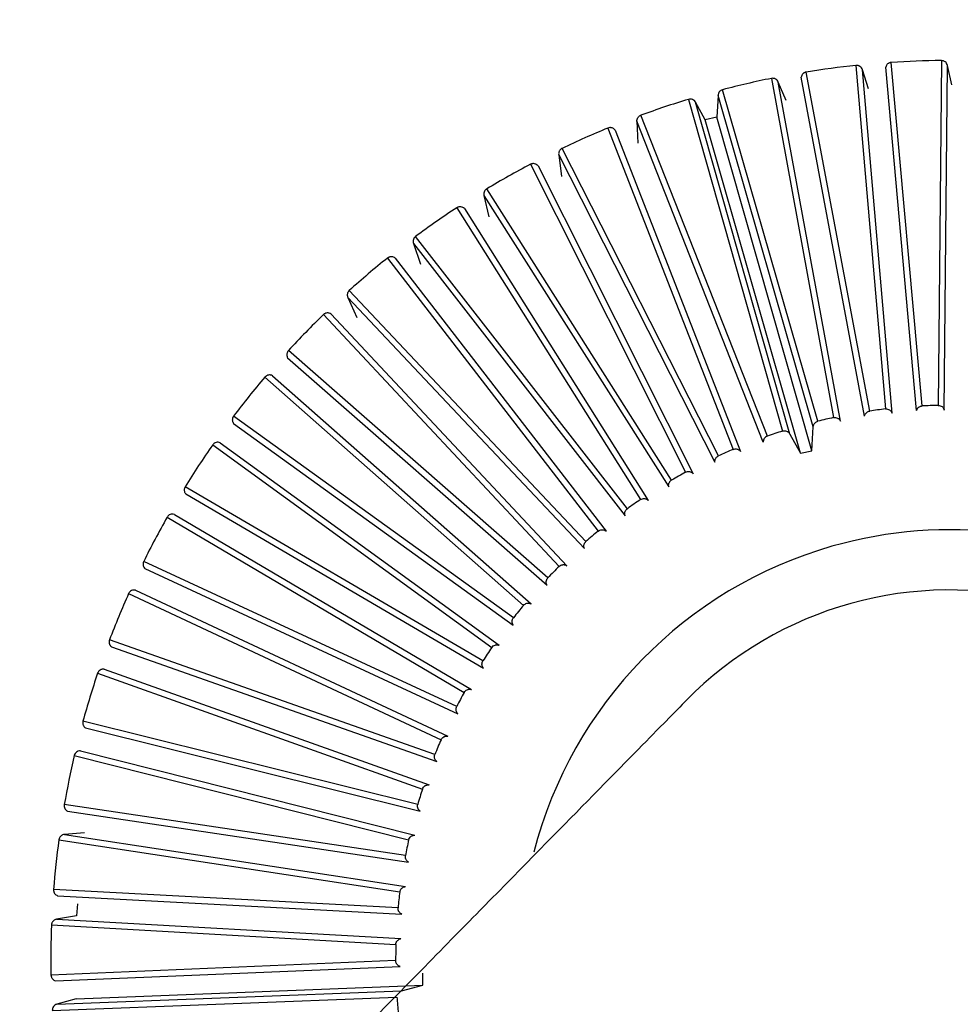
# Model space of a CAD drawing. Header units: millimetres. Extents: x 142 to 1148, y 353 to 845.
# Tile 116 of 139: x 733.964 to 734.728, y 805.984 to 806.784. Entities that reach past the tile are written whole.
import ezdxf

# ---------------------------------------------------------------- set-up
doc = ezdxf.new("R2010")
doc.units = ezdxf.units.MM

msp = doc.modelspace()

# ---------------------------------------------------------------- linework, layer by layer
at = {"color": 7, "linetype": 'Continuous', "lineweight": 25}
for p, q in [((734.69691, 806.47004), (734.67185, 806.74905)), ((734.7125, 806.75057), (734.7099, 806.4705)), ((734.65429, 806.46587), (734.60282, 806.74124)), ((734.64314, 806.74661), (734.66718, 806.46757)), ((734.67251, 806.46411), (734.64842, 806.74315)), ((734.65343, 806.7277), (734.64842, 806.74315)), ((734.69232, 806.46624), (734.66733, 806.74525)), ((734.71488, 806.46655), (734.71742, 806.74662)), ((734.72095, 806.73076), (734.71742, 806.74662)), ((734.57448, 806.73608), (734.62493, 806.46059)), ((734.63057, 806.45765), (734.58006, 806.73314)), ((734.58652, 806.71823), (734.58006, 806.73314)), ((734.65008, 806.46165), (734.59869, 806.73703)), ((734.61226, 806.45768), (734.53485, 806.7269)), ((734.50712, 806.71907), (734.58353, 806.44962)), ((734.58942, 806.44723), (734.51296, 806.71667)), ((734.52081, 806.70245), (734.51296, 806.71667)), ((734.53113, 806.72232), (734.53017, 806.70458)), ((734.60847, 806.45307), (734.53113, 806.72232)), ((734.56787, 806.44057), (734.46528, 806.70125)), ((734.46528, 806.70125), (734.46601, 806.6835)), ((734.5712, 806.44552), (734.46855, 806.70617)), ((734.53017, 806.70458), (734.52081, 806.70245)), ((734.59806, 806.43158), (734.52081, 806.70245)), ((734.60742, 806.43371), (734.53017, 806.70458)), ((734.44169, 806.69574), (734.54337, 806.43477)), ((734.44773, 806.6939), (734.54946, 806.43295)), ((734.53148, 806.42951), (734.40451, 806.67922)), ((734.40173, 806.67402), (734.52863, 806.42427)), ((734.40173, 806.67402), (734.40415, 806.65642)), ((734.37877, 806.66629), (734.50479, 806.41616)), ((734.38496, 806.66503), (734.51103, 806.41494)), ((734.49346, 806.4098), (734.34333, 806.64632)), ((734.34106, 806.64087), (734.49112, 806.40432)), ((734.34106, 806.64087), (734.34513, 806.62358)), ((734.31894, 806.63099), (734.46816, 806.39398)), ((734.32521, 806.63033), (734.47449, 806.39335)), ((734.45749, 806.38657), (734.28556, 806.60774)), ((734.28381, 806.6021), (734.45568, 806.38089)), ((734.28381, 806.6021), (734.28951, 806.58527)), ((734.26273, 806.59017), (734.43381, 806.36841)), ((734.26904, 806.59011), (734.44017, 806.36839)), ((734.42389, 806.36002), (734.23171, 806.56385)), ((734.23051, 806.55807), (734.42263, 806.35419)), ((734.23051, 806.55807), (734.23778, 806.54186)), ((734.21065, 806.54418), (734.40204, 806.3397)), ((734.21694, 806.54472), (734.40837, 806.34028)), ((734.18163, 806.50917), (734.39226, 806.32448)), ((734.39296, 806.3304), (734.18228, 806.51504)), ((734.16319, 806.49346), (734.37315, 806.30809)), ((734.1694, 806.49459), (734.37939, 806.30927)), ((734.36499, 806.29797), (734.13771, 806.46175)), ((734.13763, 806.45584), (734.36486, 806.29201)), ((734.60742, 806.43371), (734.60847, 806.45307)), ((734.58942, 806.44723), (734.59806, 806.43158)), ((734.12076, 806.43845), (734.34739, 806.27388)), ((734.12683, 806.44017), (734.35349, 806.27565)), ((734.59806, 806.43158), (734.60742, 806.43371)), ((734.34023, 806.26303), (734.09841, 806.40446)), ((734.09889, 806.39858), (734.34066, 806.25709)), ((734.08375, 806.37966), (734.32499, 806.23738)), ((734.08963, 806.38195), (734.3309, 806.23972)), ((734.3189, 806.2259), (734.06474, 806.3437)), ((734.06577, 806.33789), (734.3199, 806.22002)), ((734.0525, 806.31762), (734.30617, 806.19891)), ((734.05813, 806.32046), (734.31184, 806.2018)), ((734.3012, 806.18691), (734.03699, 806.28001)), ((734.03857, 806.27433), (734.30275, 806.18115)), ((734.02728, 806.25289), (734.2911, 806.15883)), ((734.03263, 806.25625), (734.29646, 806.16224)), ((734.28728, 806.14641), (734.01542, 806.21398)), ((734.01753, 806.20847), (734.28938, 806.14082)), ((734.01333, 806.1899), (734.28491, 806.12141)), ((734.00834, 806.18605), (734.2799, 806.1175)), ((734.27728, 806.10477), (734.00022, 806.14619)), ((734.00285, 806.1409), (734.2799, 806.09941)), ((733.99583, 806.11772), (734.27267, 806.07529)), ((734.01664, 806.12326), (734.00044, 806.12203)), ((734.00044, 806.12203), (734.27729, 806.07965)), ((734.27128, 806.06237), (733.99154, 806.07726)), ((733.99466, 806.07225), (734.27439, 806.05728)), ((734.01111, 806.06554), (734.01006, 806.056)), ((734.01006, 806.056), (733.99405, 806.05323)), ((733.99405, 806.05323), (734.27368, 806.03737)), ((733.98987, 806.0485), (734.2695, 806.03258)), ((734.26934, 806.01959), (733.98945, 806.00783)), ((733.99303, 806.00313), (734.27292, 806.01482)), ((734.29135, 805.99963), (734.29149, 806.00923)), ((734.00991, 805.98841), (734.29135, 805.99963)), ((734.2741, 805.99493), (734.29135, 805.99963)), ((733.99052, 805.97904), (734.2704, 805.98977)), ((733.99423, 805.98414), (734.2741, 805.99493)), ((734.00991, 805.98841), (733.99423, 805.98414))]:
    msp.add_line(p, q, dxfattribs=at)
for radius, start, end in [(7.5, 227.812441, 104.545041), (4.5, 234.14992, 104.54504), (2.1, 284.54504, 104.54504), (2.1, 104.54504, 217.23018), (0.73, 90.53685, 93.72994), (0.73, 95.9914, 99.18449), (0.73, 101.44594, 104.63903), (0.73, 106.90049, 110.09358), (0.73, 112.35503, 115.54813), (0.73, 117.80958, 121.00267), (0.73, 123.26413, 126.45722), (0.73, 128.71867, 131.91176), (0.73, 134.17322, 137.36631), (0.73, 139.62776, 142.82085), (0.45, 96.65648, 98.31103), (0.45, 91.20193, 92.85648), (0.45, 102.11102, 103.76557), (0.45, 107.56557, 109.22012), (0.73, 145.08231, 148.2754), (0.45, 113.02011, 114.67466), (0.45, 118.47466, 120.12921), (0.45, 123.9292, 125.58376), (0.73, 150.53685, 153.72994), (0.45, 129.38375, 131.0383), (0.3488, 285.97226, 105.91855), (0.3488, 105.91855, 165.55119), (0.45, 134.83829, 136.49285), (0.73, 155.9914, 159.18449), (0.3, 315.51818, 135.5463), (0.45, 140.29284, 141.94739), (0.45, 145.74739, 147.40194), (0.73, 161.44594, 164.63903), (0.45, 151.20193, 152.85648), (0.45, 156.65648, 158.31103), (0.73, 166.90049, 170.09358), (0.45, 162.11102, 163.76557), (0.73, 172.35503, 175.54813), (0.45, 167.56557, 169.22012), (0.45, 173.02011, 174.67466), (0.73, 177.80958, 181.00267), (0.45, 178.47466, 180.12921), (0.45, 183.9292, 185.58376)]:
    msp.add_arc((734.71934, 806.0206), radius, start, end, dxfattribs=at)
for points, knots in [([(735.2699, 803.89864), (735.43812, 803.95511), (735.76991, 804.06648), (736.18767, 804.36889), (736.50768, 804.72487), (736.72237, 805.09963), (736.84634, 805.45356), (736.90269, 805.76383), (736.91589, 806.02789), (736.90135, 806.27416), (736.85669, 806.53519), (736.76323, 806.83782), (736.59563, 807.1796), (736.37713, 807.4698), (736.14243, 807.69496), (735.92661, 807.85749), (735.67882, 807.99892), (735.40268, 808.11093), (735.10437, 808.18636), (734.79269, 808.21864), (734.4767, 808.20898), (734.27119, 808.16465), (734.16878, 808.14256)], [0, 0, 0, 0, 0.077016, 0.151895, 0.221771, 0.284519, 0.338925, 0.384569, 0.421575, 0.453984, 0.491985, 0.5368, 0.591672, 0.657215, 0.694001, 0.73326, 0.77474, 0.818085, 0.862838, 0.908466, 0.954385, 1, 1, 1, 1]), ([(734.16878, 808.14256), (734.04277, 808.10271), (733.78333, 808.02066), (733.42475, 807.80564), (733.10508, 807.52459), (732.85041, 807.19087), (732.67282, 806.83674), (732.57019, 806.49432), (732.52569, 806.17609), (732.52545, 805.85487), (732.57728, 805.49515), (732.72197, 805.09569), (732.86308, 804.80826), (732.98084, 804.68754), (732.98525, 804.68302)], [0, 0, 0, 0, 0.091505, 0.188393, 0.287646, 0.38548, 0.477876, 0.561178, 0.63253, 0.700163, 0.783719, 0.882963, 0.995612, 1, 1, 1, 1]), ([(734.2924, 807.66612), (734.36616, 807.68223), (734.52337, 807.71656), (734.78138, 807.72629), (735.06951, 807.6937), (735.32152, 807.61703), (735.52644, 807.52033), (735.73835, 807.39168), (735.98711, 807.17657), (736.22611, 806.84402), (736.38191, 806.45196), (736.43638, 806.03364), (736.38917, 805.62678), (736.25648, 805.26318), (736.06402, 804.96209), (735.83879, 804.72883), (735.60283, 804.56023), (735.37264, 804.4433), (735.21857, 804.39687), (735.14628, 804.37508)], [0, 0, 0, 0, 0.04242, 0.090412, 0.14449, 0.204951, 0.237611, 0.271801, 0.344211, 0.420948, 0.500046, 0.579144, 0.655881, 0.728291, 0.795049, 0.85551, 0.909588, 0.95758, 1, 1, 1, 1]), ([(734.67185, 806.74905), (734.67158, 806.74902), (734.67103, 806.74896), (734.67025, 806.7487), (734.66951, 806.74832), (734.66885, 806.74782), (734.66829, 806.74722), (734.66771, 806.74639), (734.66748, 806.74569), (734.66733, 806.74525)], [0, 0, 0, 0, 0.130513, 0.260922, 0.391328, 0.521729, 0.652126, 0.782518, 1, 1, 1, 1]), ([(734.71742, 806.74662), (734.71725, 806.74717), (734.71698, 806.74798), (734.71612, 806.74912), (734.71524, 806.74983), (734.71394, 806.75044), (734.71308, 806.75052), (734.7125, 806.75057)], [0, 0, 0, 0, 0.250768, 0.374819, 0.622887, 0.745233, 1, 1, 1, 1]), ([(734.60282, 806.74124), (734.60255, 806.74119), (734.60202, 806.74107), (734.60126, 806.74073), (734.60057, 806.74029), (734.59996, 806.73973), (734.59945, 806.73908), (734.59895, 806.73819), (734.59879, 806.73748), (734.59869, 806.73703)], [0, 0, 0, 0, 0.130513, 0.260922, 0.391328, 0.521729, 0.652126, 0.782518, 1, 1, 1, 1]), ([(734.64842, 806.74315), (734.64819, 806.74368), (734.64785, 806.74447), (734.64689, 806.74551), (734.64594, 806.74614), (734.64459, 806.74662), (734.64373, 806.74662), (734.64314, 806.74661)], [0, 0, 0, 0, 0.2507684, 0.3748195, 0.6228868, 0.7452328, 1, 1, 1, 1]), ([(734.58006, 806.73314), (734.57978, 806.73364), (734.57937, 806.73439), (734.57831, 806.73534), (734.5773, 806.73588), (734.57592, 806.73623), (734.57506, 806.73614), (734.57448, 806.73608)], [0, 0, 0, 0, 0.2507684, 0.3748195, 0.6228868, 0.7452328, 1, 1, 1, 1]), ([(734.53485, 806.7269), (734.53432, 806.72671), (734.53354, 806.72642), (734.53268, 806.72572), (734.53212, 806.7251), (734.53168, 806.7244), (734.53128, 806.72348), (734.53119, 806.72276), (734.53113, 806.72232)], [0, 0, 0, 0, 0.264125, 0.394754, 0.525379, 0.655998, 0.786613, 1, 1, 1, 1]), ([(734.51296, 806.71667), (734.51263, 806.71715), (734.51215, 806.71785), (734.51101, 806.7187), (734.50995, 806.71914), (734.50854, 806.71936), (734.50769, 806.71919), (734.50712, 806.71907)], [0, 0, 0, 0, 0.250768, 0.374819, 0.622887, 0.745233, 1, 1, 1, 1]), ([(734.46528, 806.70125), (734.46528, 806.70153), (734.46529, 806.70209), (734.46547, 806.70292), (734.46577, 806.7037), (734.4662, 806.70442), (734.46674, 806.70505), (734.4675, 806.70569), (734.46815, 806.70599), (734.46855, 806.70617)], [0, 0, 0, 0, 0.13339, 0.266784, 0.399461, 0.53136, 0.662555, 0.793193, 1, 1, 1, 1]), ([(734.44773, 806.6939), (734.44736, 806.69434), (734.44681, 806.695), (734.44559, 806.69574), (734.4445, 806.69607), (734.44308, 806.69615), (734.44225, 806.69591), (734.44169, 806.69574)], [0, 0, 0, 0, 0.250768, 0.374819, 0.622887, 0.745233, 1, 1, 1, 1]), ([(734.40451, 806.67922), (734.40427, 806.67909), (734.40379, 806.67883), (734.40316, 806.6783), (734.40262, 806.67767), (734.40219, 806.67696), (734.40189, 806.6762), (734.40166, 806.67521), (734.40171, 806.67448), (734.40173, 806.67402)], [0, 0, 0, 0, 0.130513, 0.260922, 0.391328, 0.521729, 0.652126, 0.782518, 1, 1, 1, 1]), ([(734.38496, 806.66503), (734.38455, 806.66544), (734.38394, 806.66604), (734.38266, 806.66666), (734.38154, 806.6669), (734.38041, 806.66684), (734.37956, 806.66666), (734.37904, 806.66641), (734.37877, 806.66629)], [0, 0, 0, 0, 0.25052, 0.374449, 0.622271, 0.744496, 0.870259, 1, 1, 1, 1]), ([(734.34333, 806.64632), (734.3431, 806.64616), (734.34265, 806.64586), (734.34207, 806.64526), (734.34159, 806.64459), (734.34124, 806.64385), (734.34101, 806.64305), (734.34087, 806.64205), (734.34099, 806.64132), (734.34106, 806.64087)], [0, 0, 0, 0, 0.130513, 0.260922, 0.391328, 0.521729, 0.652126, 0.782518, 1, 1, 1, 1]), ([(734.32521, 806.63033), (734.32477, 806.63069), (734.3241, 806.63124), (734.32277, 806.63173), (734.32163, 806.63186), (734.32052, 806.63169), (734.31969, 806.63143), (734.31919, 806.63114), (734.31894, 806.63099)], [0, 0, 0, 0, 0.25052, 0.374449, 0.622271, 0.744496, 0.870259, 1, 1, 1, 1]), ([(734.28556, 806.60774), (734.28514, 806.60737), (734.28452, 806.60681), (734.28398, 806.60583), (734.2837, 806.60506), (734.28355, 806.60425), (734.28352, 806.60324), (734.2837, 806.60254), (734.28381, 806.6021)], [0, 0, 0, 0, 0.264125, 0.394754, 0.525379, 0.655999, 0.786613, 1, 1, 1, 1]), ([(734.26904, 806.59011), (734.26856, 806.59043), (734.26785, 806.59091), (734.26647, 806.59127), (734.26533, 806.59129), (734.26423, 806.59102), (734.26344, 806.59068), (734.26297, 806.59034), (734.26273, 806.59017)], [0, 0, 0, 0, 0.25052, 0.374449, 0.622271, 0.744496, 0.870259, 1, 1, 1, 1]), ([(734.23171, 806.56385), (734.23133, 806.56344), (734.23076, 806.56282), (734.23032, 806.5618), (734.23011, 806.561), (734.23004, 806.56018), (734.23011, 806.55918), (734.23036, 806.55849), (734.23051, 806.55807)], [0, 0, 0, 0, 0.264125, 0.394754, 0.525379, 0.655999, 0.786613, 1, 1, 1, 1]), ([(734.21694, 806.54472), (734.21644, 806.545), (734.21568, 806.54541), (734.21428, 806.54563), (734.21314, 806.54555), (734.21207, 806.54517), (734.21131, 806.54476), (734.21088, 806.54438), (734.21065, 806.54418)], [0, 0, 0, 0, 0.25052, 0.374449, 0.622271, 0.744496, 0.870259, 1, 1, 1, 1]), ([(734.18228, 806.51504), (734.1821, 806.51483), (734.18175, 806.5144), (734.18137, 806.51367), (734.1811, 806.51289), (734.18096, 806.51208), (734.18097, 806.51125), (734.18112, 806.51025), (734.18144, 806.50958), (734.18163, 806.50917)], [0, 0, 0, 0, 0.130513, 0.260922, 0.391328, 0.521729, 0.652126, 0.782518, 1, 1, 1, 1]), ([(734.1694, 806.49459), (734.16887, 806.49482), (734.16808, 806.49515), (734.16666, 806.49525), (734.16554, 806.49505), (734.16423, 806.49446), (734.16361, 806.49386), (734.16319, 806.49346)], [0, 0, 0, 0, 0.250768, 0.37482, 0.622887, 0.745233, 1, 1, 1, 1]), ([(734.66718, 806.46757), (734.66774, 806.46758), (734.66886, 806.4676), (734.67017, 806.46703), (734.67106, 806.46637), (734.67163, 806.46577), (734.67215, 806.46503), (734.67238, 806.46444), (734.67251, 806.46411)], [0, 0, 0, 0, 0.242288, 0.484535, 0.604969, 0.725398, 0.845823, 1, 1, 1, 1]), ([(734.69232, 806.46624), (734.6924, 806.46651), (734.69257, 806.46704), (734.69297, 806.46778), (734.69348, 806.46845), (734.6941, 806.46902), (734.69479, 806.46947), (734.69572, 806.46989), (734.69646, 806.46998), (734.69691, 806.47004)], [0, 0, 0, 0, 0.131831, 0.263666, 0.394792, 0.525148, 0.654808, 0.783916, 1, 1, 1, 1]), ([(734.7099, 806.4705), (734.71046, 806.47046), (734.71157, 806.47037), (734.71282, 806.46968), (734.71365, 806.46894), (734.71416, 806.46829), (734.71461, 806.4675), (734.71478, 806.46689), (734.71488, 806.46655)], [0, 0, 0, 0, 0.242288, 0.484535, 0.604969, 0.725398, 0.845823, 1, 1, 1, 1]), ([(734.13771, 806.46175), (734.13756, 806.46152), (734.13725, 806.46107), (734.13693, 806.4603), (734.13674, 806.4595), (734.13668, 806.45867), (734.13677, 806.45785), (734.13702, 806.45687), (734.13739, 806.45624), (734.13763, 806.45584)], [0, 0, 0, 0, 0.130513, 0.260922, 0.391328, 0.521729, 0.652126, 0.782518, 1, 1, 1, 1]), ([(734.62493, 806.46059), (734.62548, 806.46065), (734.62659, 806.46078), (734.62795, 806.46033), (734.6289, 806.45976), (734.62953, 806.45922), (734.63012, 806.45853), (734.63041, 806.45797), (734.63057, 806.45765)], [0, 0, 0, 0, 0.242288, 0.484535, 0.604969, 0.725398, 0.845823, 1, 1, 1, 1]), ([(734.65008, 806.46165), (734.65014, 806.46193), (734.65025, 806.46248), (734.65058, 806.46325), (734.65103, 806.46396), (734.65159, 806.46459), (734.65224, 806.4651), (734.65312, 806.46561), (734.65384, 806.46577), (734.65429, 806.46587)], [0, 0, 0, 0, 0.131831, 0.263666, 0.394792, 0.525148, 0.654808, 0.783916, 1, 1, 1, 1]), ([(734.60847, 806.45307), (734.6085, 806.45335), (734.60856, 806.45391), (734.60882, 806.45471), (734.6092, 806.45546), (734.60969, 806.45614), (734.61029, 806.45671), (734.61112, 806.4573), (734.61182, 806.45753), (734.61226, 806.45768)], [0, 0, 0, 0, 0.1318306, 0.2636656, 0.3947916, 0.5251482, 0.6548078, 0.7839161, 1, 1, 1, 1]), ([(734.5712, 806.44552), (734.57069, 806.44528), (734.56993, 806.44494), (734.56913, 806.44416), (734.56863, 806.44351), (734.56825, 806.44278), (734.56791, 806.4418), (734.56788, 806.44105), (734.56787, 806.44057)], [0, 0, 0, 0, 0.260969, 0.390038, 0.519103, 0.648163, 0.777219, 1, 1, 1, 1]), ([(734.58353, 806.44962), (734.58408, 806.44973), (734.58517, 806.44997), (734.58657, 806.44966), (734.58756, 806.44918), (734.58824, 806.4487), (734.5889, 806.44807), (734.58923, 806.44753), (734.58942, 806.44723)], [0, 0, 0, 0, 0.242288, 0.484535, 0.604969, 0.725398, 0.845822, 1, 1, 1, 1]), ([(734.12683, 806.44017), (734.12628, 806.44035), (734.12546, 806.4406), (734.12404, 806.44056), (734.12294, 806.44026), (734.12196, 806.43969), (734.1213, 806.43914), (734.12094, 806.43869), (734.12076, 806.43845)], [0, 0, 0, 0, 0.25052, 0.374449, 0.622271, 0.744496, 0.870259, 1, 1, 1, 1]), ([(734.52863, 806.42427), (734.52861, 806.42455), (734.52856, 806.42511), (734.52866, 806.42595), (734.52889, 806.42676), (734.52925, 806.42751), (734.52973, 806.42819), (734.53043, 806.42893), (734.53108, 806.42929), (734.53148, 806.42951)], [0, 0, 0, 0, 0.131831, 0.263666, 0.394792, 0.525148, 0.654808, 0.783916, 1, 1, 1, 1]), ([(734.54337, 806.43477), (734.5439, 806.43493), (734.54497, 806.43527), (734.54638, 806.43509), (734.54742, 806.43471), (734.54814, 806.4343), (734.54885, 806.43373), (734.54924, 806.43323), (734.54946, 806.43295)], [0, 0, 0, 0, 0.242288, 0.484535, 0.604969, 0.725398, 0.845823, 1, 1, 1, 1]), ([(734.50479, 806.41616), (734.50531, 806.41638), (734.50634, 806.41682), (734.50777, 806.41678), (734.50884, 806.41649), (734.50959, 806.41615), (734.51036, 806.41565), (734.51079, 806.41519), (734.51103, 806.41494)], [0, 0, 0, 0, 0.242288, 0.484535, 0.604969, 0.725398, 0.845823, 1, 1, 1, 1]), ([(734.09841, 806.40446), (734.09816, 806.40396), (734.09779, 806.40321), (734.09766, 806.4021), (734.09768, 806.40128), (734.09785, 806.40047), (734.09819, 806.39953), (734.09862, 806.39894), (734.09889, 806.39858)], [0, 0, 0, 0, 0.264125, 0.394754, 0.525379, 0.655999, 0.786613, 1, 1, 1, 1]), ([(734.49112, 806.40432), (734.49107, 806.40459), (734.49097, 806.40515), (734.49099, 806.40599), (734.49114, 806.40682), (734.49143, 806.4076), (734.49184, 806.40832), (734.49247, 806.40912), (734.49308, 806.40954), (734.49346, 806.4098)], [0, 0, 0, 0, 0.131831, 0.263666, 0.394792, 0.525148, 0.654808, 0.783916, 1, 1, 1, 1]), ([(734.46816, 806.39398), (734.46866, 806.39424), (734.46964, 806.39477), (734.47107, 806.39487), (734.47216, 806.39469), (734.47294, 806.39442), (734.47375, 806.394), (734.47422, 806.39358), (734.47449, 806.39335)], [0, 0, 0, 0, 0.242288, 0.484535, 0.604969, 0.725398, 0.845823, 1, 1, 1, 1]), ([(734.08963, 806.38195), (734.08907, 806.38207), (734.08823, 806.38225), (734.08682, 806.38207), (734.08575, 806.38167), (734.08483, 806.38101), (734.08422, 806.3804), (734.08391, 806.37991), (734.08375, 806.37966)], [0, 0, 0, 0, 0.25052, 0.374449, 0.622271, 0.744496, 0.870259, 1, 1, 1, 1]), ([(734.45568, 806.38089), (734.45561, 806.38116), (734.45545, 806.3817), (734.45539, 806.38254), (734.45546, 806.38338), (734.45567, 806.38419), (734.45601, 806.38494), (734.45657, 806.3858), (734.45713, 806.38627), (734.45749, 806.38657)], [0, 0, 0, 0, 0.131831, 0.263666, 0.394792, 0.525148, 0.654808, 0.783916, 1, 1, 1, 1]), ([(734.43381, 806.36841), (734.43427, 806.36872), (734.4352, 806.36935), (734.43661, 806.36958), (734.43772, 806.3695), (734.43853, 806.36931), (734.43937, 806.36896), (734.43988, 806.36859), (734.44017, 806.36839)], [0, 0, 0, 0, 0.242288, 0.484535, 0.604969, 0.725398, 0.845823, 1, 1, 1, 1]), ([(734.42263, 806.35419), (734.42253, 806.35446), (734.42232, 806.35498), (734.42218, 806.35581), (734.42217, 806.35665), (734.42231, 806.35748), (734.42257, 806.35826), (734.42304, 806.35917), (734.42356, 806.35969), (734.42389, 806.36002)], [0, 0, 0, 0, 0.131831, 0.263666, 0.394792, 0.525148, 0.654808, 0.783916, 1, 1, 1, 1]), ([(734.06474, 806.3437), (734.06463, 806.34345), (734.06441, 806.34294), (734.06424, 806.34213), (734.06421, 806.34131), (734.06431, 806.34049), (734.06454, 806.3397), (734.06497, 806.33878), (734.06546, 806.33823), (734.06577, 806.33789)], [0, 0, 0, 0, 0.130513, 0.260922, 0.391328, 0.521729, 0.652126, 0.782518, 1, 1, 1, 1]), ([(734.40204, 806.3397), (734.40247, 806.34005), (734.40334, 806.34076), (734.40472, 806.34112), (734.40583, 806.34115), (734.40665, 806.34104), (734.40752, 806.34077), (734.40807, 806.34045), (734.40837, 806.34028)], [0, 0, 0, 0, 0.242288, 0.484535, 0.604969, 0.725398, 0.845823, 1, 1, 1, 1]), ([(734.39226, 806.32448), (734.39214, 806.32473), (734.39188, 806.32523), (734.39166, 806.32605), (734.39158, 806.32688), (734.39163, 806.32772), (734.39182, 806.32852), (734.3922, 806.32947), (734.39267, 806.33004), (734.39296, 806.3304)], [0, 0, 0, 0, 0.131831, 0.263666, 0.394792, 0.525148, 0.654808, 0.783916, 1, 1, 1, 1]), ([(734.05813, 806.32046), (734.05756, 806.32052), (734.05671, 806.32062), (734.05532, 806.32031), (734.0543, 806.31981), (734.05345, 806.31906), (734.05289, 806.3184), (734.05263, 806.31788), (734.0525, 806.31762)], [0, 0, 0, 0, 0.25052, 0.374449, 0.622271, 0.744496, 0.870259, 1, 1, 1, 1]), ([(734.37315, 806.30809), (734.37354, 806.30848), (734.37434, 806.30927), (734.37568, 806.30976), (734.37678, 806.3099), (734.37761, 806.30986), (734.3785, 806.30968), (734.37907, 806.30942), (734.37939, 806.30927)], [0, 0, 0, 0, 0.242288, 0.484535, 0.604969, 0.725398, 0.845823, 1, 1, 1, 1]), ([(734.36486, 806.29201), (734.36471, 806.29225), (734.36441, 806.29272), (734.36411, 806.29352), (734.36395, 806.29434), (734.36392, 806.29518), (734.36403, 806.296), (734.36433, 806.29697), (734.36473, 806.29759), (734.36499, 806.29797)], [0, 0, 0, 0, 0.131831, 0.263666, 0.394792, 0.525148, 0.654808, 0.783916, 1, 1, 1, 1]), ([(734.03699, 806.28001), (734.03684, 806.27947), (734.03662, 806.27867), (734.03669, 806.27756), (734.03687, 806.27675), (734.03719, 806.27599), (734.0377, 806.27513), (734.03824, 806.27463), (734.03857, 806.27433)], [0, 0, 0, 0, 0.264125, 0.394754, 0.525379, 0.655999, 0.786613, 1, 1, 1, 1]), ([(734.34739, 806.27388), (734.34774, 806.27431), (734.34846, 806.27517), (734.34975, 806.27579), (734.35083, 806.27603), (734.35166, 806.27607), (734.35256, 806.27598), (734.35316, 806.27577), (734.35349, 806.27565)], [0, 0, 0, 0, 0.242288, 0.484535, 0.604969, 0.725398, 0.845823, 1, 1, 1, 1]), ([(734.34066, 806.25709), (734.34049, 806.25731), (734.34015, 806.25775), (734.33978, 806.25851), (734.33954, 806.25932), (734.33943, 806.26015), (734.33947, 806.26098), (734.33966, 806.26197), (734.34001, 806.26263), (734.34023, 806.26303)], [0, 0, 0, 0, 0.131831, 0.263666, 0.394792, 0.525148, 0.654808, 0.783916, 1, 1, 1, 1]), ([(734.03263, 806.25625), (734.03205, 806.25626), (734.03119, 806.25628), (734.02984, 806.25584), (734.02887, 806.25523), (734.02788, 806.25421), (734.02752, 806.25342), (734.02728, 806.25289)], [0, 0, 0, 0, 0.250768, 0.374819, 0.622887, 0.745233, 1, 1, 1, 1]), ([(734.32499, 806.23738), (734.32531, 806.23784), (734.32594, 806.23876), (734.32716, 806.2395), (734.32822, 806.23984), (734.32904, 806.23996), (734.32995, 806.23996), (734.33056, 806.2398), (734.3309, 806.23972)], [0, 0, 0, 0, 0.242288, 0.484535, 0.604969, 0.725398, 0.845823, 1, 1, 1, 1]), ([(734.5053, 806.23081), (734.50111, 806.22654), (734.49307, 806.21835), (734.43238, 806.15656), (734.34828, 806.07093), (734.23751, 805.95813), (734.10563, 805.82384), (733.9604, 805.67596), (733.82778, 805.54092), (733.69811, 805.40888), (733.54968, 805.25775), (733.35584, 805.06037), (733.10483, 804.80477), (732.80596, 804.50045), (732.58076, 804.27114), (732.46766, 804.15597)], [0, 0, 0, 0, 0.096948, 0.186023, 0.26722, 0.340537, 0.426019, 0.497494, 0.554957, 0.600772, 0.655594, 0.724225, 0.80666, 0.902894, 1, 1, 1, 1]), ([(734.3199, 806.22002), (734.31971, 806.22023), (734.31932, 806.22064), (734.31888, 806.22136), (734.31856, 806.22213), (734.31838, 806.22295), (734.31834, 806.22378), (734.31844, 806.22479), (734.31872, 806.22547), (734.3189, 806.2259)], [0, 0, 0, 0, 0.131831, 0.263666, 0.394792, 0.525148, 0.654808, 0.783916, 1, 1, 1, 1]), ([(734.01542, 806.21398), (734.01536, 806.21371), (734.01524, 806.21317), (734.01523, 806.21234), (734.01535, 806.21153), (734.01561, 806.21074), (734.01599, 806.21001), (734.01658, 806.20919), (734.01717, 806.20875), (734.01753, 806.20847)], [0, 0, 0, 0, 0.130513, 0.260922, 0.391328, 0.521729, 0.652126, 0.782518, 1, 1, 1, 1]), ([(734.30617, 806.19891), (734.30645, 806.1994), (734.30699, 806.20038), (734.30813, 806.20123), (734.30915, 806.20167), (734.30995, 806.20187), (734.31086, 806.20195), (734.31149, 806.20185), (734.31184, 806.2018)], [0, 0, 0, 0, 0.242288, 0.484535, 0.604969, 0.725398, 0.845823, 1, 1, 1, 1]), ([(734.01333, 806.1899), (734.01276, 806.18986), (734.01191, 806.1898), (734.0106, 806.18923), (734.00969, 806.18854), (734.0088, 806.18742), (734.00852, 806.1866), (734.00834, 806.18605)], [0, 0, 0, 0, 0.250768, 0.37482, 0.622887, 0.745233, 1, 1, 1, 1]), ([(734.30275, 806.18115), (734.30254, 806.18133), (734.30212, 806.18171), (734.30161, 806.18238), (734.30122, 806.18313), (734.30096, 806.18392), (734.30084, 806.18474), (734.30084, 806.18576), (734.30106, 806.18646), (734.3012, 806.18691)], [0, 0, 0, 0, 0.131831, 0.263666, 0.394792, 0.525148, 0.654808, 0.783916, 1, 1, 1, 1]), ([(734.2911, 806.15883), (734.29132, 806.15934), (734.29176, 806.16037), (734.29282, 806.16132), (734.29379, 806.16186), (734.29458, 806.16213), (734.29547, 806.1623), (734.2961, 806.16226), (734.29646, 806.16224)], [0, 0, 0, 0, 0.242288, 0.484535, 0.604969, 0.725398, 0.845823, 1, 1, 1, 1]), ([(734.00022, 806.14619), (734.00018, 806.14563), (734.00011, 806.1448), (734.0004, 806.14372), (734.00073, 806.14296), (734.00118, 806.14227), (734.00185, 806.14153), (734.00247, 806.14114), (734.00285, 806.1409)], [0, 0, 0, 0, 0.264125, 0.394754, 0.525379, 0.655999, 0.786613, 1, 1, 1, 1]), ([(734.28938, 806.14082), (734.28915, 806.14099), (734.28869, 806.14132), (734.28813, 806.14194), (734.28767, 806.14264), (734.28733, 806.14341), (734.28713, 806.14422), (734.28704, 806.14523), (734.28719, 806.14595), (734.28728, 806.14641)], [0, 0, 0, 0, 0.131831, 0.263666, 0.394792, 0.525148, 0.654808, 0.783916, 1, 1, 1, 1]), ([(734.00044, 806.12203), (733.99987, 806.12193), (733.99903, 806.12179), (733.99778, 806.1211), (733.99694, 806.12032), (733.99616, 806.11913), (733.99596, 806.11828), (733.99583, 806.11772)], [0, 0, 0, 0, 0.250768, 0.374819, 0.622887, 0.745233, 1, 1, 1, 1]), ([(734.2799, 806.1175), (734.28007, 806.11803), (734.28042, 806.11909), (734.28138, 806.12014), (734.28229, 806.12077), (734.28305, 806.12112), (734.28392, 806.12137), (734.28455, 806.12139), (734.28491, 806.12141)], [0, 0, 0, 0, 0.242288, 0.484535, 0.604969, 0.725398, 0.845823, 1, 1, 1, 1]), ([(734.2799, 806.09941), (734.27965, 806.09955), (734.27917, 806.09983), (734.27854, 806.1004), (734.27802, 806.10106), (734.27761, 806.10179), (734.27734, 806.10257), (734.27715, 806.10357), (734.27723, 806.10431), (734.27728, 806.10477)], [0, 0, 0, 0, 0.131831, 0.263666, 0.394792, 0.525148, 0.654808, 0.783916, 1, 1, 1, 1]), ([(733.99154, 806.07726), (733.99155, 806.0767), (733.99157, 806.07587), (733.99195, 806.07482), (733.99235, 806.0741), (733.99287, 806.07346), (733.99361, 806.07278), (733.99426, 806.07245), (733.99466, 806.07225)], [0, 0, 0, 0, 0.264125, 0.394754, 0.525379, 0.655998, 0.786613, 1, 1, 1, 1]), ([(734.27267, 806.07529), (734.2728, 806.07583), (734.27304, 806.07692), (734.2739, 806.07806), (734.27475, 806.07877), (734.27547, 806.07919), (734.27632, 806.07952), (734.27694, 806.07961), (734.27729, 806.07965)], [0, 0, 0, 0, 0.242288, 0.484535, 0.604969, 0.725398, 0.845823, 1, 1, 1, 1]), ([(734.27439, 806.05728), (734.27414, 806.0574), (734.27363, 806.05763), (734.27296, 806.05814), (734.27237, 806.05874), (734.2719, 806.05943), (734.27155, 806.06019), (734.27126, 806.06116), (734.27128, 806.0619), (734.27128, 806.06237)], [0, 0, 0, 0, 0.131831, 0.263666, 0.394792, 0.525148, 0.654808, 0.783916, 1, 1, 1, 1]), ([(733.99405, 806.05323), (733.9935, 806.05308), (733.99267, 806.05286), (733.9915, 806.05205), (733.99073, 806.0512), (733.99022, 806.0502), (733.98995, 806.04937), (733.9899, 806.0488), (733.98987, 806.0485)], [0, 0, 0, 0, 0.25052, 0.374449, 0.622271, 0.744496, 0.870259, 1, 1, 1, 1]), ([(734.2695, 806.03258), (734.26957, 806.03313), (734.26971, 806.03425), (734.27046, 806.03546), (734.27123, 806.03625), (734.27191, 806.03673), (734.27272, 806.03714), (734.27334, 806.03729), (734.27368, 806.03737)], [0, 0, 0, 0, 0.242288, 0.484535, 0.604969, 0.725398, 0.845823, 1, 1, 1, 1]), ([(734.27292, 806.01482), (734.27266, 806.01491), (734.27213, 806.0151), (734.27141, 806.01554), (734.27077, 806.01608), (734.27023, 806.01673), (734.26981, 806.01744), (734.26944, 806.01839), (734.26938, 806.01912), (734.26934, 806.01959)], [0, 0, 0, 0, 0.131831, 0.263666, 0.394792, 0.525148, 0.654808, 0.783916, 1, 1, 1, 1]), ([(733.98945, 806.00783), (733.98947, 806.00755), (733.98951, 806.007), (733.98973, 806.00621), (733.99008, 806.00546), (733.99054, 806.00478), (733.99111, 806.00418), (733.99192, 806.00356), (733.9926, 806.0033), (733.99303, 806.00313)], [0, 0, 0, 0, 0.130513, 0.260922, 0.391328, 0.521729, 0.652126, 0.782518, 1, 1, 1, 1]), ([(733.99423, 805.98414), (733.9937, 805.98394), (733.99289, 805.98364), (733.9918, 805.98272), (733.99113, 805.98181), (733.99058, 805.98048), (733.99055, 805.97962), (733.99052, 805.97904)], [0, 0, 0, 0, 0.2507685, 0.3748195, 0.6228868, 0.7452328, 1, 1, 1, 1])]:
    msp.add_open_spline(points, degree=3, knots=knots, dxfattribs=at)
at = {"color": 8, "linetype": 'Continuous', "lineweight": 25}
msp.add_open_spline([(733.34159, 805.04586), (733.30243, 805.0967), (733.17726, 805.25924), (733.05966, 805.5913), (733.00155, 806.00703), (733.0497, 806.41456), (733.18215, 806.77799), (733.37467, 807.07912), (733.59989, 807.31237), (733.83585, 807.48098), (734.06604, 807.59791), (734.22011, 807.64433), (734.2924, 807.66612)], degree=3, knots=[0, 0, 0, 0, 0.058543, 0.187146, 0.315748, 0.440511, 0.558239, 0.666779, 0.76508, 0.853002, 0.931031, 1, 1, 1, 1], dxfattribs=at)

doc.saveas('drawing.dxf')
